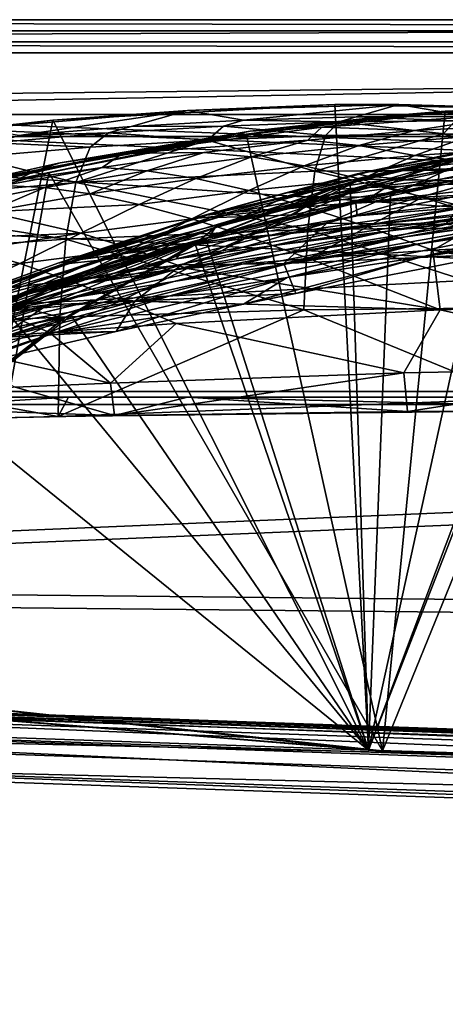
# Model space of a CAD drawing. Header units: metres. Extents: x 0 to 808, y -804 to 0.
# Tile 59 of 106: x 290 to 348, y -134 to 0. Entities that reach past the tile are written whole.
import ezdxf

# ---------------------------------------------------------------- set-up
doc = ezdxf.new("R2010")
doc.units = ezdxf.units.M

msp = doc.modelspace()

# ---------------------------------------------------------------- linework, layer by layer
at = {"layer": 'top0'}
for points in [[(743.104004, -37.838261, 2063.059814), (745.330872, -34.448139, 2063.059814), (34.402058, -4.519207, 2063.059814)], [(745.330872, -34.448139, 2063.059814), (748.720947, -32.221325, 2063.059814), (34.402058, -4.519207, 2063.059814)], [(34.402058, -4.519207, 2063.059814), (748.720947, -32.221325, 2063.059814), (788.402039, -4.519207, 2063.059814)], [(34.402058, -4.519207, 2063.059814), (64.544334, -51.518902, 2063.059814), (737.401917, -51.518902, 2063.059814)], [(743.104004, -37.838261, 2063.059814), (34.402058, -4.519207, 2063.059814), (737.401917, -51.518902, 2063.059814)], [(788.402039, -4.519207, 163.059708), (748.720947, -32.221325, 163.059708), (34.402058, -4.519207, 163.059708)], [(748.720947, -32.221325, 163.059708), (745.330872, -34.448139, 163.059708), (34.402058, -4.519207, 163.059708)], [(34.402058, -4.519207, 163.059708), (745.330872, -34.448139, 163.059708), (743.104004, -37.838261, 163.059708)], [(34.402058, -4.519207, 163.059708), (743.104004, -37.838261, 163.059708), (737.401917, -51.518902, 163.059708)], [(737.401917, -51.518902, 163.059708), (64.544334, -51.518902, 163.059708), (34.402058, -4.519207, 163.059708)], [(788.402039, -4.519207, 163.059708), (34.402058, -4.519207, 163.059708), (788.402039, -4.519207, 173.920044)], [(34.402058, -4.519207, 163.059708), (34.402058, -4.519207, 2063.059814), (788.402039, -4.519207, 173.920044)], [(788.402039, -4.519207, 173.920044), (34.402058, -4.519207, 2063.059814), (788.402039, -4.519207, 2051.920166)], [(34.402058, -4.519207, 2063.059814), (788.402039, -4.519207, 2063.059814), (788.402039, -4.519207, 2051.920166)], [(294.404297, -13.701091, 1608.156494), (337.510895, -99.686302, 1605.904907), (332.937073, -11.590517, 1608.211792)], [(332.937073, -11.590517, 1608.211792), (312.795715, -12.37691, 1610.901001), (294.404297, -13.701091, 1608.156494)], [(320.452362, -13.716987, 1717.469971), (312.795715, -12.37691, 1610.901001), (341.645599, -11.577453, 1611.000122)], [(341.645599, -11.577453, 1611.000122), (312.795715, -12.37691, 1610.901001), (332.937073, -11.590517, 1608.211792)], [(335.836884, -13.259575, 1717.66394), (320.452362, -13.716987, 1717.469971), (341.645599, -11.577453, 1611.000122)], [(371.518127, -12.454998, 1608.189087), (341.645599, -11.577453, 1611.000122), (332.937073, -11.590517, 1608.211792)], [(337.510895, -99.686302, 1605.904907), (371.518127, -12.454998, 1608.189087), (332.937073, -11.590517, 1608.211792)], [(335.836884, -13.259575, 1717.66394), (341.645599, -11.577453, 1611.000122), (351.248566, -13.199963, 1717.807373)], [(398.448761, -101.513016, 620.164551), (339.418243, -99.792473, 620.119507), (375.359558, -11.520406, 617.807983)], [(339.418243, -99.792473, 620.119507), (347.96756, -12.499131, 617.833618), (375.359558, -11.520406, 617.807983)], [(368.578613, -11.55794, 614.797363), (340.813202, -13.09072, 614.894409), (348.655853, -12.537746, 562.615112)], [(347.96756, -12.499131, 617.833618), (340.813202, -13.09072, 614.894409), (368.578613, -11.55794, 614.797363)], [(341.645599, -11.577453, 1611.000122), (370.485138, -12.433165, 1611.014282), (351.248566, -13.199963, 1717.807373)], [(370.485138, -12.433165, 1611.014282), (341.645599, -11.577453, 1611.000122), (371.518127, -12.454998, 1608.189087)], [(375.359558, -11.520406, 617.807983), (347.96756, -12.499131, 617.833618), (368.578613, -11.55794, 614.797363)], [(284.00412, -14.834646, 1610.717773), (312.795715, -12.37691, 1610.901001), (289.805145, -15.827066, 1716.930908)], [(312.795715, -12.37691, 1610.901001), (284.00412, -14.834646, 1610.717773), (294.404297, -13.701091, 1608.156494)], [(289.805145, -15.827066, 1716.930908), (312.795715, -12.37691, 1610.901001), (305.105103, -14.572716, 1717.225586)], [(305.105103, -14.572716, 1717.225586), (312.795715, -12.37691, 1610.901001), (320.452362, -13.716987, 1717.469971)], [(340.813202, -13.09072, 614.894409), (314.651367, -16.563557, 615.079346), (321.34256, -15.217979, 562.786987)], [(320.832275, -15.603981, 617.914917), (314.651367, -16.563557, 615.079346), (340.813202, -13.09072, 614.894409)], [(333.514496, -13.960463, 1772.302612), (320.452362, -13.716987, 1717.469971), (335.836884, -13.259575, 1717.66394)], [(347.96756, -12.499131, 617.833618), (320.832275, -15.603981, 617.914917), (340.813202, -13.09072, 614.894409)], [(339.418243, -99.792473, 620.119507), (320.832275, -15.603981, 617.914917), (347.96756, -12.499131, 617.833618)], [(340.813202, -13.09072, 614.894409), (321.34256, -15.217979, 562.786987), (348.655853, -12.537746, 562.615112)], [(348.655853, -12.537746, 562.615112), (321.34256, -15.217979, 562.786987), (331.124786, -14.685354, 509.626068)], [(348.655853, -12.537746, 562.615112), (331.124786, -14.685354, 509.626068), (359.760559, -12.652459, 509.307831)], [(359.760559, -12.652459, 509.307831), (331.124786, -14.685354, 509.626068), (343.789246, -15.107247, 457.192108)], [(349.326538, -13.792759, 1772.519653), (333.514496, -13.960463, 1772.302612), (335.836884, -13.259575, 1717.66394)], [(335.836884, -13.259575, 1717.66394), (351.248566, -13.199963, 1717.807373), (349.326538, -13.792759, 1772.519653)], [(337.510895, -99.686302, 1605.904907), (397.016052, -101.507111, 1605.857178), (371.518127, -12.454998, 1608.189087)], [(343.789246, -15.107247, 457.192108), (373.864655, -13.564385, 456.759827), (359.760559, -12.652459, 509.307831)], [(256.149963, -18.774803, 1608.02356), (278.179443, -94.793068, 1606.032959), (294.404297, -13.701091, 1608.156494)], [(294.404297, -13.701091, 1608.156494), (284.00412, -14.834646, 1610.717773), (256.149963, -18.774803, 1608.02356)], [(278.179443, -94.793068, 1606.032959), (337.510895, -99.686302, 1605.904907), (294.404297, -13.701091, 1608.156494)], [(305.105103, -14.572716, 1717.225586), (302.015839, -15.456615, 1771.650757), (289.805145, -15.827066, 1716.930908)], [(315.5401, -16.43042, 1826.515137), (302.015839, -15.456615, 1771.650757), (317.741516, -14.514934, 1772.012939)], [(302.015839, -15.456615, 1771.650757), (305.105103, -14.572716, 1717.225586), (317.741516, -14.514934, 1772.012939)], [(321.34256, -15.217979, 562.786987), (303.913727, -18.271084, 510.193909), (331.124786, -14.685354, 509.626068)], [(331.124786, -14.685354, 509.626068), (303.913727, -18.271084, 510.193909), (329.240509, -16.433197, 457.53241)], [(317.741516, -14.514934, 1772.012939), (305.105103, -14.572716, 1717.225586), (320.452362, -13.716987, 1717.469971)], [(331.635406, -15.817269, 1826.89917), (315.5401, -16.43042, 1826.515137), (317.741516, -14.514934, 1772.012939)], [(333.514496, -13.960463, 1772.302612), (317.741516, -14.514934, 1772.012939), (320.452362, -13.716987, 1717.469971)], [(331.635406, -15.817269, 1826.89917), (317.741516, -14.514934, 1772.012939), (333.514496, -13.960463, 1772.302612)], [(331.124786, -14.685354, 509.626068), (329.240509, -16.433197, 457.53241), (343.789246, -15.107247, 457.192108)], [(347.776367, -15.569982, 1827.190186), (331.635406, -15.817269, 1826.89917), (333.514496, -13.960463, 1772.302612)], [(347.776367, -15.569982, 1827.190186), (333.514496, -13.960463, 1772.302612), (349.326538, -13.792759, 1772.519653)], [(351.189758, -15.955181, 431.28775), (373.864655, -13.564385, 456.759827), (343.789246, -15.107247, 457.192108)], [(363.956421, -15.688101, 1827.387939), (347.776367, -15.569982, 1827.190186), (349.326538, -13.792759, 1772.519653)], [(302.015839, -15.456615, 1771.650757), (286.345734, -16.785763, 1771.216064), (289.805145, -15.827066, 1716.930908)], [(302.015839, -15.456615, 1771.650757), (299.496918, -17.4098, 1826.038086), (286.345734, -16.785763, 1771.216064)], [(314.651367, -16.563557, 615.079346), (292.132294, -20.562506, 589.770569), (321.34256, -15.217979, 562.786987)], [(321.34256, -15.217979, 562.786987), (292.132294, -20.562506, 589.770569), (295.402344, -19.538303, 563.097229)], [(320.832275, -15.603981, 617.914917), (293.873108, -20.853827, 618.052429), (314.651367, -16.563557, 615.079346)], [(293.873108, -20.853827, 618.052429), (320.832275, -15.603981, 617.914917), (339.418243, -99.792473, 620.119507)], [(321.34256, -15.217979, 562.786987), (295.402344, -19.538303, 563.097229), (303.913727, -18.271084, 510.193909)], [(299.496918, -17.4098, 1826.038086), (302.015839, -15.456615, 1771.650757), (315.5401, -16.43042, 1826.515137)], [(330.201111, -20.694532, 1881.330322), (315.5401, -16.43042, 1826.515137), (331.635406, -15.817269, 1826.89917)], [(343.789246, -15.107247, 457.192108), (329.240509, -16.433197, 457.53241), (336.211761, -17.153196, 431.658691)], [(363.039734, -20.449392, 1881.945313), (330.201111, -20.694532, 1881.330322), (347.776367, -15.569982, 1827.190186)], [(347.776367, -15.569982, 1827.190186), (330.201111, -20.694532, 1881.330322), (331.635406, -15.817269, 1826.89917)], [(336.211761, -17.153196, 431.658691), (351.189758, -15.955181, 431.28775), (343.789246, -15.107247, 457.192108)], [(343.855011, -18.54491, 406.015778), (351.189758, -15.955181, 431.28775), (336.211761, -17.153196, 431.658691)], [(359.290192, -17.489773, 405.625305), (351.189758, -15.955181, 431.28775), (343.855011, -18.54491, 406.015778)], [(353.22226, -21.8262, 1518.983765), (375.064789, -15.95679, 1561.944458), (343.931091, -22.484701, 1518.765625)], [(375.064789, -15.95679, 1561.944458), (354.193329, -17.793518, 1562.034302), (343.931091, -22.484701, 1518.765625)], [(363.956421, -15.688101, 1827.387939), (363.039734, -20.449392, 1881.945313), (347.776367, -15.569982, 1827.190186)], [(286.345734, -16.785763, 1771.216064), (299.496918, -17.4098, 1826.038086), (283.512329, -18.755613, 1825.468384)], [(283.512329, -18.755613, 1825.468384), (299.496918, -17.4098, 1826.038086), (297.55014, -22.224348, 1880.271606)], [(314.651367, -16.563557, 615.079346), (289.675049, -21.782118, 615.342224), (292.132294, -20.562506, 589.770569)], [(293.873108, -20.853827, 618.052429), (289.675049, -21.782118, 615.342224), (314.651367, -16.563557, 615.079346)], [(297.55014, -22.224348, 1880.271606), (299.496918, -17.4098, 1826.038086), (315.5401, -16.43042, 1826.515137)], [(330.201111, -20.694532, 1881.330322), (297.55014, -22.224348, 1880.271606), (315.5401, -16.43042, 1826.515137)], [(303.913727, -18.271084, 510.193909), (315.032501, -18.127468, 457.955444), (329.240509, -16.433197, 457.53241)], [(329.240509, -16.433197, 457.53241), (315.032501, -18.127468, 457.955444), (321.559052, -18.708691, 432.119202)], [(329.240509, -16.433197, 457.53241), (321.559052, -18.708691, 432.119202), (336.211761, -17.153196, 431.658691)], [(336.211761, -17.153196, 431.658691), (321.559052, -18.708691, 432.119202), (328.720154, -19.941626, 406.499817)], [(328.720154, -19.941626, 406.499817), (343.855011, -18.54491, 406.015778), (336.211761, -17.153196, 431.658691)], [(355.589874, -17.367258, 1564.958008), (337.526672, -99.687195, 1567.113647), (334.992096, -22.182774, 1565.084106)], [(355.589874, -17.367258, 1564.958008), (334.992096, -22.182774, 1565.084106), (354.193329, -17.793518, 1562.034302)], [(349.464508, -18.177799, 895.709351), (335.991241, -21.054705, 838.324768), (359.975159, -16.198446, 838.390564)], [(359.975159, -16.198446, 838.390564), (335.991241, -21.054705, 838.324768), (348.858917, -18.895727, 780.320801)], [(397.027893, -101.507164, 1567.161255), (337.526672, -99.687195, 1567.113647), (355.589874, -17.367258, 1564.958008)], [(265.124786, -25.040169, 1878.77002), (283.512329, -18.755613, 1825.468384), (297.55014, -22.224348, 1880.271606)], [(282.851501, -22.306953, 563.30426), (274.004364, -24.29723, 537.21106), (303.913727, -18.271084, 510.193909)], [(303.913727, -18.271084, 510.193909), (274.004364, -24.29723, 537.21106), (278.022461, -23.41547, 511.011322)], [(282.58432, -22.859606, 484.954956), (303.913727, -18.271084, 510.193909), (278.022461, -23.41547, 511.011322)], [(301.17691, -20.193193, 458.461304), (303.913727, -18.271084, 510.193909), (282.58432, -22.859606, 484.954956)], [(295.402344, -19.538303, 563.097229), (282.851501, -22.306953, 563.30426), (303.913727, -18.271084, 510.193909)], [(307.255737, -20.625, 432.669281), (315.032501, -18.127468, 457.955444), (301.17691, -20.193193, 458.461304)], [(301.17691, -20.193193, 458.461304), (315.032501, -18.127468, 457.955444), (303.913727, -18.271084, 510.193909)], [(315.032501, -18.127468, 457.955444), (307.255737, -20.625, 432.669281), (321.559052, -18.708691, 432.119202)], [(321.559052, -18.708691, 432.119202), (307.255737, -20.625, 432.669281), (313.922058, -21.683456, 407.077454)], [(321.559052, -18.708691, 432.119202), (313.922058, -21.683456, 407.077454), (328.720154, -19.941626, 406.499817)], [(354.193329, -17.793518, 1562.034302), (316.608215, -28.308121, 1518.111328), (334.701385, -23.789267, 1518.547607)], [(354.193329, -17.793518, 1562.034302), (333.79837, -22.580969, 1562.240112), (316.608215, -28.308121, 1518.111328)], [(336.506592, -21.789408, 381.116577), (343.855011, -18.54491, 406.015778), (328.720154, -19.941626, 406.499817)], [(334.992096, -22.182774, 1565.084106), (333.79837, -22.580969, 1562.240112), (354.193329, -17.793518, 1562.034302)], [(343.931091, -22.484701, 1518.765625), (354.193329, -17.793518, 1562.034302), (334.701385, -23.789267, 1518.547607)], [(349.464508, -18.177799, 895.709351), (337.553436, -20.77619, 895.674438), (335.991241, -21.054705, 838.324768)], [(343.855011, -18.54491, 406.015778), (336.506592, -21.789408, 381.116577), (377.546997, -22.443432, 355.114563)], [(342.100403, -20.530994, 952.545898), (337.553436, -20.77619, 895.674438), (354.306458, -18.026882, 952.567139)], [(337.553436, -20.77619, 895.674438), (349.464508, -18.177799, 895.709351), (354.306458, -18.026882, 952.567139)], [(342.100403, -20.530994, 952.545898), (354.306458, -18.026882, 952.567139), (362.269867, -18.030481, 1009.147888)], [(349.712097, -20.332975, 1009.139709), (342.100403, -20.530994, 952.545898), (362.269867, -18.030481, 1009.147888)], [(377.546997, -22.443432, 355.114563), (359.290192, -17.489773, 405.625305), (343.855011, -18.54491, 406.015778)], [(292.132294, -20.562506, 589.770569), (282.851501, -22.306953, 563.30426), (295.402344, -19.538303, 563.097229)], [(328.720154, -19.941626, 406.499817), (313.922058, -21.683456, 407.077454), (321.167816, -23.335657, 381.702698)], [(321.167816, -23.335657, 381.702698), (336.506592, -21.789408, 381.116577), (328.720154, -19.941626, 406.499817)], [(335.991241, -21.054705, 838.324768), (337.373291, -21.3613, 780.275574), (348.858917, -18.895727, 780.320801)], [(348.858917, -18.895727, 780.320801), (337.373291, -21.3613, 780.275574), (341.703674, -21.700401, 721.290283)], [(340.512756, -23.753292, 660.691772), (337.510864, -99.686302, 658.70343), (367.867523, -19.097067, 660.813721)], [(337.510864, -99.686302, 658.70343), (397.016022, -101.507111, 658.655762), (367.867523, -19.097067, 660.813721)], [(340.512756, -23.753292, 660.691772), (367.867523, -19.097067, 660.813721), (348.666351, -22.06394, 663.647583)], [(341.703674, -21.700401, 721.290283), (353.058258, -19.46191, 721.322388), (348.858917, -18.895727, 780.320801)], [(341.703674, -21.700401, 721.290283), (348.666351, -22.06394, 663.647583), (353.058258, -19.46191, 721.322388)], [(293.873108, -20.853827, 618.052429), (267.435608, -28.200781, 618.244812), (289.675049, -21.782118, 615.342224)], [(267.435608, -28.200781, 618.244812), (293.873108, -20.853827, 618.052429), (280.55365, -95.048317, 619.995239)], [(289.675049, -21.782118, 615.342224), (279.783844, -23.566145, 589.879883), (292.132294, -20.562506, 589.770569)], [(292.132294, -20.562506, 589.770569), (279.783844, -23.566145, 589.879883), (282.851501, -22.306953, 563.30426)], [(280.55365, -95.048317, 619.995239), (293.873108, -20.853827, 618.052429), (339.418243, -99.792473, 620.119507)], [(287.687347, -22.639355, 459.049896), (301.17691, -20.193193, 458.461304), (282.58432, -22.859606, 484.954956)], [(293.327545, -22.909855, 433.308899), (301.17691, -20.193193, 458.461304), (287.687347, -22.639355, 459.049896)], [(293.327545, -22.909855, 433.308899), (307.255737, -20.625, 432.669281), (301.17691, -20.193193, 458.461304)], [(299.498688, -23.776873, 407.748627), (307.255737, -20.625, 432.669281), (293.327545, -22.909855, 433.308899)], [(329.212769, -28.625902, 1935.435791), (297.55014, -22.224348, 1880.271606), (330.201111, -20.694532, 1881.330322)], [(307.255737, -20.625, 432.669281), (299.498688, -23.776873, 407.748627), (313.922058, -21.683456, 407.077454)], [(326.230072, -23.633543, 895.62085), (314.321686, -26.930365, 838.165894), (335.991241, -21.054705, 838.324768)], [(335.991241, -21.054705, 838.324768), (314.321686, -26.930365, 838.165894), (326.427917, -24.077276, 780.206909)], [(330.458527, -23.303785, 952.512756), (326.230072, -23.633543, 895.62085), (342.100403, -20.530994, 952.545898)], [(326.230072, -23.633543, 895.62085), (337.553436, -20.77619, 895.674438), (342.100403, -20.530994, 952.545898)], [(337.553436, -20.77619, 895.674438), (326.230072, -23.633543, 895.62085), (335.991241, -21.054705, 838.324768)], [(335.991241, -21.054705, 838.324768), (326.427917, -24.077276, 780.206909), (337.373291, -21.3613, 780.275574)], [(326.427917, -24.077276, 780.206909), (330.818512, -24.190454, 721.241699), (337.373291, -21.3613, 780.275574)], [(362.420166, -28.317274, 1936.170898), (329.212769, -28.625902, 1935.435791), (330.201111, -20.694532, 1881.330322)], [(363.039734, -20.449392, 1881.945313), (362.420166, -28.317274, 1936.170898), (330.201111, -20.694532, 1881.330322)], [(337.662628, -22.91737, 1009.126465), (330.458527, -23.303785, 952.512756), (349.712097, -20.332975, 1009.139709)], [(330.458527, -23.303785, 952.512756), (342.100403, -20.530994, 952.545898), (349.712097, -20.332975, 1009.139709)], [(337.373291, -21.3613, 780.275574), (330.818512, -24.190454, 721.241699), (341.703674, -21.700401, 721.290283)], [(349.712097, -20.332975, 1009.139709), (360.500244, -20.202732, 1065.655396), (337.662628, -22.91737, 1009.126465)], [(360.500244, -20.202732, 1065.655396), (347.950836, -22.494465, 1065.654785), (337.662628, -22.91737, 1009.126465)], [(361.497437, -22.069218, 1122.298218), (347.950836, -22.494465, 1065.654785), (374.644653, -20.17515, 1122.299561)], [(347.950836, -22.494465, 1065.654785), (360.500244, -20.202732, 1065.655396), (374.644653, -20.17515, 1122.299561)], [(265.124786, -25.040169, 1878.77002), (297.55014, -22.224348, 1880.271606), (296.177032, -29.946133, 1934.199341)], [(279.801392, -25.573061, 434.038116), (293.327545, -22.909855, 433.308899), (287.687347, -22.639355, 459.049896)], [(297.55014, -22.224348, 1880.271606), (329.212769, -28.625902, 1935.435791), (296.177032, -29.946133, 1934.199341)], [(313.922058, -21.683456, 407.077454), (299.498688, -23.776873, 407.748627), (306.193939, -25.212345, 382.38327)], [(313.922058, -21.683456, 407.077454), (306.193939, -25.212345, 382.38327), (321.167816, -23.335657, 381.702698)], [(315.298645, -29.902706, 1565.286255), (314.303345, -30.246319, 1562.556519), (333.79837, -22.580969, 1562.240112)], [(333.79837, -22.580969, 1562.240112), (314.303345, -30.246319, 1562.556519), (316.608215, -28.308121, 1518.111328)], [(337.526672, -99.687195, 1567.113647), (315.298645, -29.902706, 1565.286255), (334.992096, -22.182774, 1565.084106)], [(334.992096, -22.182774, 1565.084106), (315.298645, -29.902706, 1565.286255), (333.79837, -22.580969, 1562.240112)], [(328.984741, -25.543945, 356.559143), (336.506592, -21.789408, 381.116577), (321.167816, -23.335657, 381.702698)], [(323.732544, -28.493612, 1472.599731), (331.827881, -27.758911, 1472.950806), (343.931091, -22.484701, 1518.765625)], [(323.732544, -28.493612, 1472.599731), (343.931091, -22.484701, 1518.765625), (334.701385, -23.789267, 1518.547607)], [(347.950836, -22.494465, 1065.654785), (335.776276, -25.053854, 1065.653687), (326.065491, -25.739313, 1009.108154)], [(337.662628, -22.91737, 1009.126465), (347.950836, -22.494465, 1065.654785), (326.065491, -25.739313, 1009.108154)], [(344.908966, -24.209671, 355.985626), (336.506592, -21.789408, 381.116577), (328.984741, -25.543945, 356.559143)], [(330.818512, -24.190454, 721.241699), (337.845367, -24.223633, 663.551453), (341.703674, -21.700401, 721.290283)], [(331.827881, -27.758911, 1472.950806), (353.22226, -21.8262, 1518.983765), (343.931091, -22.484701, 1518.765625)], [(331.827881, -27.758911, 1472.950806), (348.036316, -27.947353, 1473.652832), (353.22226, -21.8262, 1518.983765)], [(348.617188, -24.269331, 1122.296509), (335.776276, -25.053854, 1065.653687), (361.497437, -22.069218, 1122.298218)], [(335.776276, -25.053854, 1065.653687), (347.950836, -22.494465, 1065.654785), (361.497437, -22.069218, 1122.298218)], [(336.506592, -21.789408, 381.116577), (344.908966, -24.209671, 355.985626), (377.546997, -22.443432, 355.114563)], [(337.845367, -24.223633, 663.551453), (348.666351, -22.06394, 663.647583), (341.703674, -21.700401, 721.290283)], [(337.845367, -24.223633, 663.551453), (340.512756, -23.753292, 660.691772), (348.666351, -22.06394, 663.647583)], [(377.546997, -22.443432, 355.114563), (344.908966, -24.209671, 355.985626), (353.918152, -27.154297, 331.119781)], [(285.488922, -26.229733, 408.513397), (293.327545, -22.909855, 433.308899), (279.801392, -25.573061, 434.038116)], [(285.488922, -26.229733, 408.513397), (299.498688, -23.776873, 407.748627), (293.327545, -22.909855, 433.308899)], [(299.498688, -23.776873, 407.748627), (285.488922, -26.229733, 408.513397), (306.193939, -25.212345, 382.38327)], [(321.167816, -23.335657, 381.702698), (306.193939, -25.212345, 382.38327), (313.406372, -27.184265, 357.22464)], [(313.406372, -27.184265, 357.22464), (328.984741, -25.543945, 356.559143), (321.167816, -23.335657, 381.702698)], [(313.709747, -30.248764, 660.521729), (340.512756, -23.753292, 660.691772), (327.273499, -26.636244, 663.443481)], [(337.510864, -99.686302, 658.70343), (340.512756, -23.753292, 660.691772), (313.709747, -30.248764, 660.521729)], [(314.321686, -26.930365, 838.165894), (326.230072, -23.633543, 895.62085), (315.427612, -26.693949, 895.548584)], [(314.321686, -26.930365, 838.165894), (315.961456, -26.996801, 780.114929), (326.427917, -24.077276, 780.206909)], [(319.317352, -26.29254, 952.467773), (315.427612, -26.693949, 895.548584), (330.458527, -23.303785, 952.512756)], [(315.427612, -26.693949, 895.548584), (326.230072, -23.633543, 895.62085), (330.458527, -23.303785, 952.512756)], [(334.701385, -23.789267, 1518.547607), (316.608215, -28.308121, 1518.111328), (315.694, -29.776968, 1472.248779)], [(315.694, -29.776968, 1472.248779), (323.732544, -28.493612, 1472.599731), (334.701385, -23.789267, 1518.547607)], [(315.961456, -26.996801, 780.114929), (320.350342, -26.89748, 721.176575), (326.427917, -24.077276, 780.206909)], [(326.065491, -25.739313, 1009.108154), (319.317352, -26.29254, 952.467773), (337.662628, -22.91737, 1009.126465)], [(319.317352, -26.29254, 952.467773), (330.458527, -23.303785, 952.512756), (337.662628, -22.91737, 1009.126465)], [(326.427917, -24.077276, 780.206909), (320.350342, -26.89748, 721.176575), (330.818512, -24.190454, 721.241699)], [(320.350342, -26.89748, 721.176575), (327.273499, -26.636244, 663.443481), (330.818512, -24.190454, 721.241699)], [(340.512756, -23.753292, 660.691772), (337.845367, -24.223633, 663.551453), (327.273499, -26.636244, 663.443481)], [(327.273499, -26.636244, 663.443481), (337.845367, -24.223633, 663.551453), (330.818512, -24.190454, 721.241699)], [(348.617188, -24.269331, 1122.296509), (364.742096, -23.417582, 1179.122314), (335.975159, -26.767199, 1122.294556)], [(364.742096, -23.417582, 1179.122314), (351.14212, -25.525948, 1179.093262), (335.975159, -26.767199, 1122.294556)], [(354.796265, -26.266474, 1235.791992), (337.658752, -28.012222, 1179.058716), (369.520233, -24.154392, 1235.878174)], [(337.658752, -28.012222, 1179.058716), (351.14212, -25.525948, 1179.093262), (369.520233, -24.154392, 1235.878174)], [(362.265778, -26.972757, 1347.90271), (342.551453, -29.635101, 1291.942627), (380.315826, -24.173979, 1348.152954)], [(342.551453, -29.635101, 1291.942627), (358.779877, -26.647066, 1292.13147), (380.315826, -24.173979, 1348.152954)], [(362.265778, -26.972757, 1347.90271), (384.59201, -24.04295, 1403.297119), (344.263977, -30.641474, 1347.621338)], [(384.59201, -24.04295, 1403.297119), (364.513367, -27.690105, 1402.98291), (344.263977, -30.641474, 1347.621338)], [(265.124786, -25.040169, 1878.77002), (296.177032, -29.946133, 1934.199341), (263.336761, -32.278755, 1932.462891)], [(306.193939, -25.212345, 382.38327), (285.488922, -26.229733, 408.513397), (298.236938, -29.134571, 357.982147)], [(306.193939, -25.212345, 382.38327), (298.236938, -29.134571, 357.982147), (313.406372, -27.184265, 357.22464)], [(335.776276, -25.053854, 1065.653687), (312.365417, -30.882969, 1065.649902), (303.988922, -31.957781, 1009.056152)], [(335.776276, -25.053854, 1065.653687), (303.988922, -31.957781, 1009.056152), (326.065491, -25.739313, 1009.108154)], [(335.975159, -26.767199, 1122.294556), (312.365417, -30.882969, 1065.649902), (335.776276, -25.053854, 1065.653687)], [(335.975159, -26.767199, 1122.294556), (351.14212, -25.525948, 1179.093262), (323.542938, -29.558035, 1122.292114)], [(351.14212, -25.525948, 1179.093262), (337.658752, -28.012222, 1179.058716), (323.542938, -29.558035, 1122.292114)], [(337.364807, -28.265697, 331.658051), (344.908966, -24.209671, 355.985626), (328.984741, -25.543945, 356.559143)], [(348.617188, -24.269331, 1122.296509), (335.975159, -26.767199, 1122.294556), (335.776276, -25.053854, 1065.653687)], [(353.918152, -27.154297, 331.119781), (344.908966, -24.209671, 355.985626), (337.364807, -28.265697, 331.658051)], [(358.779877, -26.647066, 1292.13147), (340.102753, -28.885721, 1235.691895), (375.009277, -24.335777, 1292.296997)], [(340.102753, -28.885721, 1235.691895), (354.796265, -26.266474, 1235.791992), (375.009277, -24.335777, 1292.296997)], [(344.62323, -32.400627, 1402.633789), (364.513367, -27.690105, 1402.98291), (387.095276, -24.453058, 1457.692871)], [(387.095276, -24.453058, 1457.692871), (364.926331, -29.351326, 1457.369507), (344.62323, -32.400627, 1402.633789)], [(285.488922, -26.229733, 408.513397), (277.546997, -29.981905, 384.027832), (298.236938, -29.134571, 357.982147)], [(298.263947, -32.751995, 952.342163), (295.097321, -33.247612, 895.348083), (319.317352, -26.29254, 952.467773)], [(295.097321, -33.247612, 895.348083), (315.427612, -26.693949, 895.548584), (319.317352, -26.29254, 952.467773)], [(295.097321, -33.247612, 895.348083), (314.321686, -26.930365, 838.165894), (315.427612, -26.693949, 895.548584)], [(303.988922, -31.957781, 1009.056152), (298.263947, -32.751995, 952.342163), (326.065491, -25.739313, 1009.108154)], [(298.263947, -32.751995, 952.342163), (319.317352, -26.29254, 952.467773), (326.065491, -25.739313, 1009.108154)], [(307.118073, -32.083141, 663.198425), (327.273499, -26.636244, 663.443481), (320.350342, -26.89748, 721.176575)], [(313.709747, -30.248764, 660.521729), (327.273499, -26.636244, 663.443481), (307.118073, -32.083141, 663.198425)], [(312.365417, -30.882969, 1065.649902), (335.975159, -26.767199, 1122.294556), (323.542938, -29.558035, 1122.292114)], [(321.129272, -29.656506, 332.282196), (328.984741, -25.543945, 356.559143), (313.406372, -27.184265, 357.22464)], [(321.129272, -29.656506, 332.282196), (337.364807, -28.265697, 331.658051), (328.984741, -25.543945, 356.559143)], [(340.102753, -28.885721, 1235.691895), (324.290161, -30.888161, 1179.018677), (354.796265, -26.266474, 1235.791992)], [(324.290161, -30.888161, 1179.018677), (337.658752, -28.012222, 1179.058716), (354.796265, -26.266474, 1235.791992)], [(342.551453, -29.635101, 1291.942627), (325.473236, -32.032661, 1235.577759), (358.779877, -26.647066, 1292.13147)], [(325.473236, -32.032661, 1235.577759), (340.102753, -28.885721, 1235.691895), (358.779877, -26.647066, 1292.13147)], [(275.695343, -40.327435, 837.568848), (314.321686, -26.930365, 838.165894), (295.097321, -33.247612, 895.348083)], [(275.695343, -40.327435, 837.568848), (296.204163, -33.30217, 779.860901), (314.321686, -26.930365, 838.165894)], [(296.204163, -33.30217, 779.860901), (315.961456, -26.996801, 780.114929), (314.321686, -26.930365, 838.165894)], [(315.961456, -26.996801, 780.114929), (296.204163, -33.30217, 779.860901), (300.44577, -32.860413, 720.996948)], [(313.406372, -27.184265, 357.22464), (298.236938, -29.134571, 357.982147), (305.286652, -31.328714, 332.992249)], [(300.44577, -32.860413, 720.996948), (307.118073, -32.083141, 663.198425), (320.350342, -26.89748, 721.176575)], [(320.350342, -26.89748, 721.176575), (315.961456, -26.996801, 780.114929), (300.44577, -32.860413, 720.996948)], [(305.286652, -31.328714, 332.992249), (321.129272, -29.656506, 332.282196), (313.406372, -27.184265, 357.22464)], [(323.542938, -29.558035, 1122.292114), (337.658752, -28.012222, 1179.058716), (311.292511, -32.640263, 1122.289429)], [(337.658752, -28.012222, 1179.058716), (324.290161, -30.888161, 1179.018677), (311.292511, -32.640263, 1122.289429)], [(325.945496, -33.270531, 1426.933105), (331.827881, -27.758911, 1472.950806), (311.967163, -33.453278, 1426.10376)], [(331.827881, -27.758911, 1472.950806), (323.732544, -28.493612, 1472.599731), (311.967163, -33.453278, 1426.10376)], [(348.036316, -27.947353, 1473.652832), (331.827881, -27.758911, 1472.950806), (325.945496, -33.270531, 1426.933105)], [(356.072693, -28.865408, 1474.003906), (348.036316, -27.947353, 1473.652832), (325.945496, -33.270531, 1426.933105)], [(344.263977, -30.641474, 1347.621338), (326.400146, -33.317085, 1291.730469), (362.265778, -26.972757, 1347.90271)], [(326.400146, -33.317085, 1291.730469), (342.551453, -29.635101, 1291.942627), (362.265778, -26.972757, 1347.90271)], [(326.433258, -35.178562, 1347.30896), (364.513367, -27.690105, 1402.98291), (344.62323, -32.400627, 1402.633789)], [(344.263977, -30.641474, 1347.621338), (364.513367, -27.690105, 1402.98291), (326.433258, -35.178562, 1347.30896)], [(346.300873, -31.446688, 307.006409), (353.918152, -27.154297, 331.119781), (337.364807, -28.265697, 331.658051)], [(363.526062, -30.561993, 306.527161), (353.918152, -27.154297, 331.119781), (346.300873, -31.446688, 307.006409)], [(298.236938, -29.134571, 357.982147), (277.546997, -29.981905, 384.027832), (283.54126, -31.398735, 358.831604)], [(298.236938, -29.134571, 357.982147), (283.54126, -31.398735, 358.831604), (289.913452, -33.282894, 333.788177)], [(298.236938, -29.134571, 357.982147), (289.913452, -33.282894, 333.788177), (305.286652, -31.328714, 332.992249)], [(316.608215, -28.308121, 1518.111328), (314.303345, -30.246319, 1562.556519), (292.299164, -36.85598, 1471.195679)], [(299.939545, -33.965172, 1471.546631), (316.608215, -28.308121, 1518.111328), (292.299164, -36.85598, 1471.195679)], [(329.212769, -28.625902, 1935.435791), (328.671326, -39.61805, 1989.055786), (296.177032, -29.946133, 1934.199341)], [(316.608215, -28.308121, 1518.111328), (299.939545, -33.965172, 1471.546631), (315.694, -29.776968, 1472.248779)], [(311.967163, -33.453278, 1426.10376), (323.732544, -28.493612, 1472.599731), (304.993652, -34.238422, 1425.689087)], [(323.732544, -28.493612, 1472.599731), (315.694, -29.776968, 1472.248779), (304.993652, -34.238422, 1425.689087)], [(325.473236, -32.032661, 1235.577759), (311.036591, -34.16378, 1178.973145), (340.102753, -28.885721, 1235.691895)], [(311.036591, -34.16378, 1178.973145), (324.290161, -30.888161, 1179.018677), (340.102753, -28.885721, 1235.691895)], [(311.292511, -32.640263, 1122.289429), (312.365417, -30.882969, 1065.649902), (323.542938, -29.558035, 1122.292114)], [(337.364807, -28.265697, 331.658051), (321.129272, -29.656506, 332.282196), (329.356567, -32.583176, 307.561737)], [(325.945496, -33.270531, 1426.933105), (354.943054, -32.010281, 1457.469482), (356.072693, -28.865408, 1474.003906)], [(362.098328, -39.287197, 1989.900391), (328.671326, -39.61805, 1989.055786), (329.212769, -28.625902, 1935.435791)], [(362.420166, -28.317274, 1936.170898), (362.098328, -39.287197, 1989.900391), (329.212769, -28.625902, 1935.435791)], [(346.300873, -31.446688, 307.006409), (337.364807, -28.265697, 331.658051), (329.356567, -32.583176, 307.561737)], [(364.926331, -29.351326, 1457.369507), (354.943054, -32.010281, 1457.469482), (344.62323, -32.400627, 1402.633789)], [(263.336761, -32.278755, 1932.462891), (296.177032, -29.946133, 1934.199341), (295.378693, -40.59396, 1987.670532)], [(284.86438, -40.260113, 1470.844604), (314.303345, -30.246319, 1562.556519), (277.6698, -44.160591, 1470.49353)], [(314.303345, -30.246319, 1562.556519), (296.108643, -40.627575, 1562.974365), (277.6698, -44.160591, 1470.49353)], [(312.365417, -30.882969, 1065.649902), (289.883331, -37.568882, 1065.643799), (282.981323, -38.798779, 1008.983704)], [(312.365417, -30.882969, 1065.649902), (282.981323, -38.798779, 1008.983704), (303.988922, -31.957781, 1009.056152)], [(314.303345, -30.246319, 1562.556519), (284.86438, -40.260113, 1470.844604), (292.299164, -36.85598, 1471.195679)], [(287.146973, -38.672516, 660.301147), (313.709747, -30.248764, 660.521729), (307.118073, -32.083141, 663.198425)], [(287.146973, -38.672516, 660.301147), (337.510864, -99.686302, 658.70343), (313.709747, -30.248764, 660.521729)], [(289.883331, -37.568882, 1065.643799), (312.365417, -30.882969, 1065.649902), (311.292511, -32.640263, 1122.289429)], [(296.177032, -29.946133, 1934.199341), (328.671326, -39.61805, 1989.055786), (295.378693, -40.59396, 1987.670532)], [(296.913757, -40.362392, 1565.560181), (296.108643, -40.627575, 1562.974365), (314.303345, -30.246319, 1562.556519)], [(337.526672, -99.687195, 1567.113647), (296.913757, -40.362392, 1565.560181), (315.298645, -29.902706, 1565.286255)], [(315.298645, -29.902706, 1565.286255), (296.913757, -40.362392, 1565.560181), (314.303345, -30.246319, 1562.556519)], [(304.993652, -34.238422, 1425.689087), (315.694, -29.776968, 1472.248779), (298.072357, -35.482574, 1425.274292)], [(315.694, -29.776968, 1472.248779), (299.939545, -33.965172, 1471.546631), (298.072357, -35.482574, 1425.274292)], [(311.292511, -32.640263, 1122.289429), (324.290161, -30.888161, 1179.018677), (299.196594, -36.015312, 1122.286255)], [(324.290161, -30.888161, 1179.018677), (311.036591, -34.16378, 1178.973145), (299.196594, -36.015312, 1122.286255)], [(312.780273, -33.971493, 308.193176), (321.129272, -29.656506, 332.282196), (305.286652, -31.328714, 332.992249)], [(326.433258, -35.178562, 1347.30896), (310.402679, -37.694042, 1291.495117), (344.263977, -30.641474, 1347.621338)], [(310.402679, -37.694042, 1291.495117), (326.400146, -33.317085, 1291.730469), (344.263977, -30.641474, 1347.621338)], [(326.400146, -33.317085, 1291.730469), (310.943695, -35.719398, 1235.449707), (342.551453, -29.635101, 1291.942627)], [(310.943695, -35.719398, 1235.449707), (325.473236, -32.032661, 1235.577759), (342.551453, -29.635101, 1291.942627)], [(329.356567, -32.583176, 307.561737), (321.129272, -29.656506, 332.282196), (312.780273, -33.971493, 308.193176)], [(384.511963, -38.477341, 258.177063), (363.526062, -30.561993, 306.527161), (346.300873, -31.446688, 307.006409)], [(283.54126, -31.398735, 358.831604), (275.087128, -35.519348, 334.670044), (289.913452, -33.282894, 333.788177)], [(282.981323, -38.798779, 1008.983704), (278.364746, -39.678192, 952.169128), (303.988922, -31.957781, 1009.056152)], [(278.364746, -39.678192, 952.169128), (298.263947, -32.751995, 952.342163), (303.988922, -31.957781, 1009.056152)], [(287.146973, -38.672516, 660.301147), (307.118073, -32.083141, 663.198425), (287.689117, -38.420334, 662.912781)], [(287.689117, -38.420334, 662.912781), (307.118073, -32.083141, 663.198425), (300.44577, -32.860413, 720.996948)], [(305.286652, -31.328714, 332.992249), (289.913452, -33.282894, 333.788177), (296.660187, -35.608921, 308.900726)], [(296.660187, -35.608921, 308.900726), (312.780273, -33.971493, 308.193176), (305.286652, -31.328714, 332.992249)], [(310.943695, -35.719398, 1235.449707), (297.89975, -37.846901, 1178.922119), (325.473236, -32.032661, 1235.577759)], [(297.89975, -37.846901, 1178.922119), (311.036591, -34.16378, 1178.973145), (325.473236, -32.032661, 1235.577759)], [(327.57724, -37.351677, 1402.492554), (354.943054, -32.010281, 1457.469482), (325.945496, -33.270531, 1426.933105)], [(354.943054, -32.010281, 1457.469482), (327.57724, -37.351677, 1402.492554), (344.62323, -32.400627, 1402.633789)], [(346.300873, -31.446688, 307.006409), (329.356567, -32.583176, 307.561737), (347.305115, -39.583576, 258.79776)], [(384.511963, -38.477341, 258.177063), (346.300873, -31.446688, 307.006409), (347.305115, -39.583576, 258.79776)], [(295.378693, -40.59396, 1987.670532), (262.230164, -42.215172, 1985.746338), (263.336761, -32.278755, 1932.462891)], [(289.913452, -33.282894, 333.788177), (275.087128, -35.519348, 334.670044), (281.085205, -37.491833, 309.684357)], [(275.954956, -40.191292, 895.072998), (275.695343, -40.327435, 837.568848), (295.097321, -33.247612, 895.348083)], [(275.695343, -40.327435, 837.568848), (277.55658, -40.082592, 779.513306), (296.204163, -33.30217, 779.860901)], [(278.364746, -39.678192, 952.169128), (275.954956, -40.191292, 895.072998), (298.263947, -32.751995, 952.342163)], [(275.954956, -40.191292, 895.072998), (295.097321, -33.247612, 895.348083), (298.263947, -32.751995, 952.342163)], [(277.55658, -40.082592, 779.513306), (281.539948, -39.460186, 720.751343), (296.204163, -33.30217, 779.860901)], [(289.913452, -33.282894, 333.788177), (281.085205, -37.491833, 309.684357), (296.660187, -35.608921, 308.900726)], [(281.539948, -39.460186, 720.751343), (287.689117, -38.420334, 662.912781), (300.44577, -32.860413, 720.996948)], [(296.204163, -33.30217, 779.860901), (281.539948, -39.460186, 720.751343), (300.44577, -32.860413, 720.996948)], [(299.196594, -36.015312, 1122.286255), (289.883331, -37.568882, 1065.643799), (311.292511, -32.640263, 1122.289429)], [(293.69577, -38.906479, 1378.530884), (305.600769, -38.4268, 1379.373047), (311.967163, -33.453278, 1426.10376)], [(304.993652, -34.238422, 1425.689087), (293.69577, -38.906479, 1378.530884), (311.967163, -33.453278, 1426.10376)], [(310.402679, -37.694042, 1291.495117), (296.55072, -39.949287, 1235.307617), (326.400146, -33.317085, 1291.730469)], [(296.55072, -39.949287, 1235.307617), (310.943695, -35.719398, 1235.449707), (326.400146, -33.317085, 1291.730469)], [(305.600769, -38.4268, 1379.373047), (327.57724, -37.351677, 1402.492554), (325.945496, -33.270531, 1426.933105)], [(305.600769, -38.4268, 1379.373047), (325.945496, -33.270531, 1426.933105), (311.967163, -33.453278, 1426.10376)], [(329.356567, -32.583176, 307.561737), (312.780273, -33.971493, 308.193176), (347.305115, -39.583576, 258.79776)], [(344.62323, -32.400627, 1402.633789), (327.57724, -37.351677, 1402.492554), (320.44696, -38.818249, 1387.014282)], [(320.44696, -38.818249, 1387.014282), (326.433258, -35.178562, 1347.30896), (344.62323, -32.400627, 1402.633789)], [(298.072357, -35.482574, 1425.274292), (299.939545, -33.965172, 1471.546631), (284.511475, -39.327137, 1424.444946)], [(299.939545, -33.965172, 1471.546631), (292.299164, -36.85598, 1471.195679), (284.511475, -39.327137, 1424.444946)], [(299.196594, -36.015312, 1122.286255), (311.036591, -34.16378, 1178.973145), (287.228577, -39.687557, 1122.282837)], [(311.036591, -34.16378, 1178.973145), (297.89975, -37.846901, 1178.922119), (287.228577, -39.687557, 1122.282837)], [(298.072357, -35.482574, 1425.274292), (287.764557, -39.716629, 1378.109741), (304.993652, -34.238422, 1425.689087)], [(287.764557, -39.716629, 1378.109741), (293.69577, -38.906479, 1378.530884), (304.993652, -34.238422, 1425.689087)], [(303.778595, -38.348515, 284.171265), (312.780273, -33.971493, 308.193176), (296.660187, -35.608921, 308.900726)], [(312.780273, -33.971493, 308.193176), (303.778595, -38.348515, 284.171265), (347.305115, -39.583576, 258.79776)], [(296.660187, -35.608921, 308.900726), (281.085205, -37.491833, 309.684357), (287.378052, -39.883587, 284.817108)], [(284.511475, -39.327137, 1424.444946), (281.881073, -40.9039, 1377.688599), (298.072357, -35.482574, 1425.274292)], [(281.881073, -40.9039, 1377.688599), (287.764557, -39.716629, 1378.109741), (298.072357, -35.482574, 1425.274292)], [(284.882111, -41.942944, 1178.865479), (310.943695, -35.719398, 1235.449707), (296.55072, -39.949287, 1235.307617)], [(284.882111, -41.942944, 1178.865479), (297.89975, -37.846901, 1178.922119), (310.943695, -35.719398, 1235.449707)], [(299.196594, -36.015312, 1122.286255), (287.228577, -39.687557, 1122.282837), (289.883331, -37.568882, 1065.643799)], [(287.378052, -39.883587, 284.817108), (303.778595, -38.348515, 284.171265), (296.660187, -35.608921, 308.900726)], [(308.892883, -40.556469, 1346.965698), (294.633575, -42.749805, 1291.23645), (326.433258, -35.178562, 1347.30896)], [(294.633575, -42.749805, 1291.23645), (310.402679, -37.694042, 1291.495117), (326.433258, -35.178562, 1347.30896)], [(308.892883, -40.556469, 1346.965698), (326.433258, -35.178562, 1347.30896), (320.44696, -38.818249, 1387.014282)], [(284.511475, -39.327137, 1424.444946), (292.299164, -36.85598, 1471.195679), (264.767548, -46.683899, 1376.425293)], [(292.299164, -36.85598, 1471.195679), (284.86438, -40.260113, 1470.844604), (264.767548, -46.683899, 1376.425293)], [(305.600769, -38.4268, 1379.373047), (320.44696, -38.818249, 1387.014282), (327.57724, -37.351677, 1402.492554)], [(287.228577, -39.687557, 1122.282837), (297.89975, -37.846901, 1178.922119), (275.362854, -43.6642, 1122.279053)], [(297.89975, -37.846901, 1178.922119), (284.882111, -41.942944, 1178.865479), (275.362854, -43.6642, 1122.279053)], [(277.060394, -44.105186, 1330.324463), (287.05777, -43.400482, 1331.089478), (293.69577, -38.906479, 1378.530884)], [(293.69577, -38.906479, 1378.530884), (287.764557, -39.716629, 1378.109741), (277.060394, -44.105186, 1330.324463)], [(278.179443, -94.793068, 658.831543), (337.510864, -99.686302, 658.70343), (287.146973, -38.672516, 660.301147)], [(294.633575, -42.749805, 1291.23645), (282.329895, -44.71611, 1235.151611), (310.402679, -37.694042, 1291.495117)], [(282.329895, -44.71611, 1235.151611), (296.55072, -39.949287, 1235.307617), (310.402679, -37.694042, 1291.495117)], [(287.05777, -43.400482, 1331.089478), (303.086517, -42.545174, 1346.886108), (305.600769, -38.4268, 1379.373047)], [(287.05777, -43.400482, 1331.089478), (305.600769, -38.4268, 1379.373047), (293.69577, -38.906479, 1378.530884)], [(293.964783, -42.676311, 260.067993), (303.778595, -38.348515, 284.171265), (287.378052, -39.883587, 284.817108)], [(303.778595, -38.348515, 284.171265), (293.964783, -42.676311, 260.067993), (311.266785, -41.466755, 259.599365)], [(303.086517, -42.545174, 1346.886108), (320.44696, -38.818249, 1387.014282), (305.600769, -38.4268, 1379.373047)], [(303.086517, -42.545174, 1346.886108), (308.892883, -40.556469, 1346.965698), (320.44696, -38.818249, 1387.014282)], [(347.305115, -39.583576, 258.79776), (303.778595, -38.348515, 284.171265), (311.266785, -41.466755, 259.599365)], [(347.305115, -39.583576, 258.79776), (382.334259, -47.421543, 210.920059), (384.511963, -38.477341, 258.177063)], [(277.234558, -44.020283, 260.824158), (293.964783, -42.676311, 260.067993), (287.378052, -39.883587, 284.817108)], [(282.329895, -44.71611, 1235.151611), (284.882111, -41.942944, 1178.865479), (296.55072, -39.949287, 1235.307617)], [(295.378693, -40.59396, 1987.670532), (328.671326, -39.61805, 1989.055786), (295.156006, -54.164406, 2040.5354)], [(295.156006, -54.164406, 2040.5354), (328.671326, -39.61805, 1989.055786), (362.074646, -53.340942, 2042.971069)], [(311.266785, -41.466755, 259.599365), (342.326294, -48.22258, 210.920059), (347.305115, -39.583576, 258.79776)], [(328.671326, -39.61805, 1989.055786), (362.098328, -39.287197, 1989.900391), (362.074646, -53.340942, 2042.971069)], [(342.326294, -48.22258, 210.920059), (382.334259, -47.421543, 210.920059), (347.305115, -39.583576, 258.79776)], [(296.108643, -40.627575, 1562.974365), (257.866852, -58.659721, 1469.44043), (270.750092, -48.540432, 1470.142578)], [(296.108643, -40.627575, 1562.974365), (279.58197, -53.530102, 1563.482422), (257.866852, -58.659721, 1469.44043)], [(262.230164, -42.215172, 1985.746338), (295.378693, -40.59396, 1987.670532), (261.932709, -48.197147, 2012.191406)], [(261.932709, -48.197147, 2012.191406), (295.378693, -40.59396, 1987.670532), (295.156006, -54.164406, 2040.5354)], [(277.6698, -44.160591, 1470.49353), (296.108643, -40.627575, 1562.974365), (270.750092, -48.540432, 1470.142578)], [(280.221802, -53.356236, 1565.900513), (279.58197, -53.530102, 1563.482422), (296.108643, -40.627575, 1562.974365)], [(280.221802, -53.356236, 1565.900513), (296.913757, -40.362392, 1565.560181), (337.526672, -99.687195, 1567.113647)], [(296.913757, -40.362392, 1565.560181), (280.221802, -53.356236, 1565.900513), (296.108643, -40.627575, 1562.974365)], [(293.964783, -42.676311, 260.067993), (302.277679, -49.612221, 210.920059), (311.266785, -41.466755, 259.599365)], [(294.633575, -42.749805, 1291.23645), (308.892883, -40.556469, 1346.965698), (303.086517, -42.545174, 1346.886108)], [(302.277679, -49.612221, 210.920059), (342.326294, -48.22258, 210.920059), (311.266785, -41.466755, 259.599365)], [(281.421539, -47.560413, 1290.754272), (275.884399, -48.91679, 1275.041138), (294.633575, -42.749805, 1291.23645)], [(275.884399, -48.91679, 1275.041138), (282.329895, -44.71611, 1235.151611), (294.633575, -42.749805, 1291.23645)], [(302.277679, -49.612221, 210.920059), (293.964783, -42.676311, 260.067993), (277.234558, -44.020283, 260.824158)], [(281.421539, -47.560413, 1290.754272), (294.633575, -42.749805, 1291.23645), (303.086517, -42.545174, 1346.886108)], [(281.421539, -47.560413, 1290.754272), (303.086517, -42.545174, 1346.886108), (287.05777, -43.400482, 1331.089478)], [(289.271912, -50.177692, 210.920059), (302.277679, -49.612221, 210.920059), (277.234558, -44.020283, 260.824158)], [(295.156006, -54.164406, 2040.5354), (228.524063, -55.725853, 2035.875732), (261.932709, -48.197147, 2012.191406)], [(342.326294, -48.22258, 210.920059), (302.277679, -49.612221, 210.920059), (302.861237, -54.031609, 184.909973)], [(342.852264, -53.501369, 183.339325), (342.326294, -48.22258, 210.920059), (302.861237, -54.031609, 184.909973)], [(382.334259, -47.421543, 210.920059), (342.326294, -48.22258, 210.920059), (342.852264, -53.501369, 183.339325)], [(382.870026, -53.237633, 182.569183), (382.334259, -47.421543, 210.920059), (342.852264, -53.501369, 183.339325)], [(302.861237, -54.031609, 184.909973), (302.277679, -49.612221, 210.920059), (289.271912, -50.177692, 210.920059)], [(289.271912, -50.177692, 210.920059), (262.914154, -54.827484, 187.280212), (302.861237, -54.031609, 184.909973)], [(737.401917, -51.518902, 163.059708), (396.130096, -51.518902, 182.490662), (64.544334, -51.518902, 163.059708)], [(396.130096, -51.518902, 182.490662), (312.807922, -51.518902, 184.444412), (64.544334, -51.518902, 163.059708)], [(64.544334, -51.518902, 163.059708), (312.807922, -51.518902, 184.444412), (229.716583, -51.518902, 189.861313)], [(229.516266, -51.518902, 2035.961548), (296.583313, -51.518902, 2040.610718), (64.544334, -51.518902, 2063.059814)], [(64.544334, -51.518902, 2063.059814), (296.583313, -51.518902, 2040.610718), (363.768707, -51.518902, 2043.003296)], [(363.768707, -51.518902, 2043.003296), (430.996582, -51.518902, 2043.136353), (64.544334, -51.518902, 2063.059814)], [(430.996582, -51.518902, 2043.136353), (737.401917, -51.518902, 2063.059814), (64.544334, -51.518902, 2063.059814)], [(295.156006, -54.164406, 2040.5354), (296.583313, -51.518902, 2040.610718), (228.524063, -55.725853, 2035.875732)], [(296.583313, -51.518902, 2040.610718), (229.516266, -51.518902, 2035.961548), (228.524063, -55.725853, 2035.875732)], [(262.914154, -54.827484, 187.280212), (229.716583, -51.518902, 189.861313), (302.861237, -54.031609, 184.909973)], [(229.716583, -51.518902, 189.861313), (312.807922, -51.518902, 184.444412), (302.861237, -54.031609, 184.909973)], [(362.074646, -53.340942, 2042.971069), (363.768707, -51.518902, 2043.003296), (295.156006, -54.164406, 2040.5354)], [(363.768707, -51.518902, 2043.003296), (296.583313, -51.518902, 2040.610718), (295.156006, -54.164406, 2040.5354)], [(302.861237, -54.031609, 184.909973), (312.807922, -51.518902, 184.444412), (342.852264, -53.501369, 183.339325)], [(312.807922, -51.518902, 184.444412), (382.870026, -53.237633, 182.569183), (342.852264, -53.501369, 183.339325)], [(312.807922, -51.518902, 184.444412), (396.130096, -51.518902, 182.490662), (382.870026, -53.237633, 182.569183)], [(278.199097, -94.795197, 1566.985596), (280.221802, -53.356236, 1565.900513), (337.526672, -99.687195, 1567.113647)], [(339.418243, -99.792473, 620.119507), (278.179443, -94.793068, 658.831543), (219.180969, -86.840797, 659.039795)], [(339.418243, -99.792473, 620.119507), (219.180969, -86.840797, 659.039795), (280.55365, -95.048317, 619.995239)], [(337.526672, -99.687195, 1567.113647), (278.179443, -94.793068, 1606.032959), (219.181, -86.840805, 1606.241211)], [(337.526672, -99.687195, 1567.113647), (219.181, -86.840805, 1606.241211), (278.199097, -94.795197, 1566.985596)], [(337.510864, -99.686302, 658.70343), (278.179443, -94.793068, 658.831543), (339.418243, -99.792473, 620.119507)], [(337.510895, -99.686302, 1605.904907), (278.179443, -94.793068, 1606.032959), (337.526672, -99.687195, 1567.113647)], [(398.448761, -101.513016, 620.164551), (397.016022, -101.507111, 658.655762), (337.510864, -99.686302, 658.70343)], [(398.448761, -101.513016, 620.164551), (337.510864, -99.686302, 658.70343), (339.418243, -99.792473, 620.119507)], [(397.027893, -101.507164, 1567.161255), (397.016052, -101.507111, 1605.857178), (337.510895, -99.686302, 1605.904907)], [(397.027893, -101.507164, 1567.161255), (337.510895, -99.686302, 1605.904907), (337.526672, -99.687195, 1567.113647)]]:
    msp.add_3dface(points, dxfattribs=at)
at = {"layer": 'top0123414'}
for points in [[(562.982666, -105.161011, 1634.838989), (163.226318, -91.20121, 1634.838989), (163.062347, -95.896812, 1636.549072)], [(563.012939, -104.293297, 1629.915039), (163.256622, -90.333496, 1629.915039), (163.226318, -91.20121, 1634.838989)], [(562.982666, -105.161011, 1634.838989), (563.012939, -104.293297, 1629.915039), (163.226318, -91.20121, 1634.838989)], [(163.256622, -90.333496, 1629.915039), (563.012939, -104.293297, 1629.915039), (223.212372, -92.648079, 1629.400146)], [(563.012939, -104.293297, 1629.915039), (503.041809, -102.419937, 1629.400146), (223.212372, -92.648079, 1629.400146)], [(223.212372, -92.648079, 1629.400146), (503.041809, -102.419937, 1629.400146), (224.614349, -93.008774, 1628.860718)], [(223.105423, -95.710396, 1626.829102), (225.166992, -93.980911, 1627.794922), (502.934845, -105.482254, 1626.829102)], [(225.166992, -93.980911, 1627.794922), (224.614349, -93.008774, 1628.860718), (500.998932, -103.613159, 1627.794922)], [(500.998932, -103.613159, 1627.794922), (224.614349, -93.008774, 1628.860718), (501.617981, -102.681839, 1628.860718)], [(224.614349, -93.008774, 1628.860718), (503.041809, -102.419937, 1629.400146), (501.617981, -102.681839, 1628.860718)], [(502.934845, -105.482254, 1626.829102), (225.166992, -93.980911, 1627.794922), (500.998932, -103.613159, 1627.794922)], [(162.958969, -98.856987, 1628.411133), (163.12294, -94.161385, 1626.70105), (562.715332, -112.816788, 1628.411133)], [(163.12294, -94.161385, 1626.70105), (562.879272, -108.121185, 1626.70105), (562.715332, -112.816788, 1628.411133)], [(163.12294, -94.161385, 1626.70105), (223.105423, -95.710396, 1626.829102), (502.934845, -105.482254, 1626.829102)], [(163.12294, -94.161385, 1626.70105), (502.934845, -105.482254, 1626.829102), (562.879272, -108.121185, 1626.70105)], [(562.818665, -109.856606, 1636.549072), (163.062347, -95.896812, 1636.549072), (162.928665, -99.724701, 1633.335205)], [(562.818665, -109.856606, 1636.549072), (562.982666, -105.161011, 1634.838989), (163.062347, -95.896812, 1636.549072)], [(162.928665, -99.724701, 1633.335205), (162.958969, -98.856987, 1628.411133), (562.684998, -113.684494, 1633.335205)], [(162.958969, -98.856987, 1628.411133), (562.715332, -112.816788, 1628.411133), (562.684998, -113.684494, 1633.335205)], [(562.684998, -113.684494, 1633.335205), (562.818665, -109.856606, 1636.549072), (162.928665, -99.724701, 1633.335205)]]:
    msp.add_3dface(points, dxfattribs=at)
at = {"layer": 'top0123458'}
for points in [[(1.527202, -1.527202, 175), (802.504944, -1.527202, 175), (0, 0)], [(802.504944, -1.527202, 175), (804.032166, 0), (0, 0)], [(804.032166, 0), (3.000114, -3.000114), (0, 0)], [(801.032043, -3.000114), (3.000114, -3.000114), (804.032166, 0)], [(1.527202, -1.527202, 175), (20.921553, -15.961353, 175), (802.504944, -1.527202, 175)], [(20.921553, -15.961353, 175), (783.110596, -15.961353, 175), (802.504944, -1.527202, 175)], [(4.501135, -4.501135, 172), (3.000114, -3.000114), (799.531006, -4.501135, 172)], [(3.000114, -3.000114), (801.032043, -3.000114), (799.531006, -4.501135, 172)], [(799.531006, -4.501135, 172), (20.921553, -12.961353, 172), (4.501135, -4.501135, 172)], [(783.110596, -12.961353, 172), (20.921553, -12.961353, 172), (799.531006, -4.501135, 172)], [(20.921553, -12.961353, 172), (783.110596, -12.961353, 172), (20.921553, -12.961353, 160.059708)], [(783.110596, -12.961353, 172), (783.110596, -12.961353, 160.059708), (20.921553, -12.961353, 160.059708)], [(783.110596, -12.961353, 160.059708), (61.568436, -50.772526, 160.059708), (20.921553, -12.961353, 160.059708)], [(742.989197, -50.77253, 160.059708), (61.568436, -50.772526, 160.059708), (783.110596, -12.961353, 160.059708)], [(783.110596, -15.961353, 163.059708), (20.921553, -15.961353, 163.059708), (744.686096, -52.504578, 163.059708)], [(744.686096, -52.504578, 163.059708), (20.921553, -15.961353, 163.059708), (59.607479, -52.504585, 163.059708)], [(783.110596, -15.961353, 175), (20.921553, -15.961353, 175), (783.110596, -15.961353, 163.059708)], [(20.921553, -15.961353, 175), (20.921553, -15.961353, 163.059708), (783.110596, -15.961353, 163.059708)], [(61.568436, -50.772526, 160.059708), (742.989197, -50.77253, 160.059708), (120.582596, -76.835205, 114.917824)], [(742.989197, -50.77253, 160.059708), (680.857727, -82.481476, 105.138191), (120.582596, -76.835205, 114.917824)], [(59.607479, -52.504585, 163.059708), (118.575211, -78.546761, 117.953323), (744.686096, -52.504578, 163.059708)], [(118.575211, -78.546761, 117.953323), (682.522278, -84.230042, 108.109589), (744.686096, -52.504578, 163.059708)], [(120.582596, -727.197693, 114.917824), (120.582596, -76.835205, 114.917824), (602.851624, -402.016144, 106.499786)], [(120.582596, -76.835205, 114.917824), (603.975037, -389.770264, 106.480179), (602.851624, -402.016144, 106.499786)], [(680.857727, -82.481476, 105.138191), (622.559387, -354.430237, 106.155792), (120.582596, -76.835205, 114.917824)], [(622.559387, -354.430237, 106.155792), (612.976318, -366.514282, 106.323059), (120.582596, -76.835205, 114.917824)], [(120.582596, -76.835205, 114.917824), (612.976318, -366.514282, 106.323059), (607.575745, -377.245148, 106.417328)], [(607.575745, -377.245148, 106.417328), (603.975037, -389.770264, 106.480179), (120.582596, -76.835205, 114.917824)], [(118.575203, -725.486145, 117.953323), (605.043579, -402.016144, 109.461983), (118.575211, -78.546761, 117.953323)], [(609.617432, -378.032806, 109.382149), (614.846802, -367.642334, 109.290871), (118.575211, -78.546761, 117.953323)], [(614.846802, -367.642334, 109.290871), (624.124634, -355.943359, 109.128922), (118.575211, -78.546761, 117.953323)], [(118.575211, -78.546761, 117.953323), (624.124634, -355.943359, 109.128922), (682.522278, -84.230042, 108.109589)], [(118.575211, -78.546761, 117.953323), (605.043579, -402.016144, 109.461983), (606.131226, -390.159637, 109.443001)], [(606.131226, -390.159637, 109.443001), (609.617432, -378.032806, 109.382149), (118.575211, -78.546761, 117.953323)]]:
    msp.add_3dface(points, dxfattribs=at)

doc.saveas('drawing.dxf')
